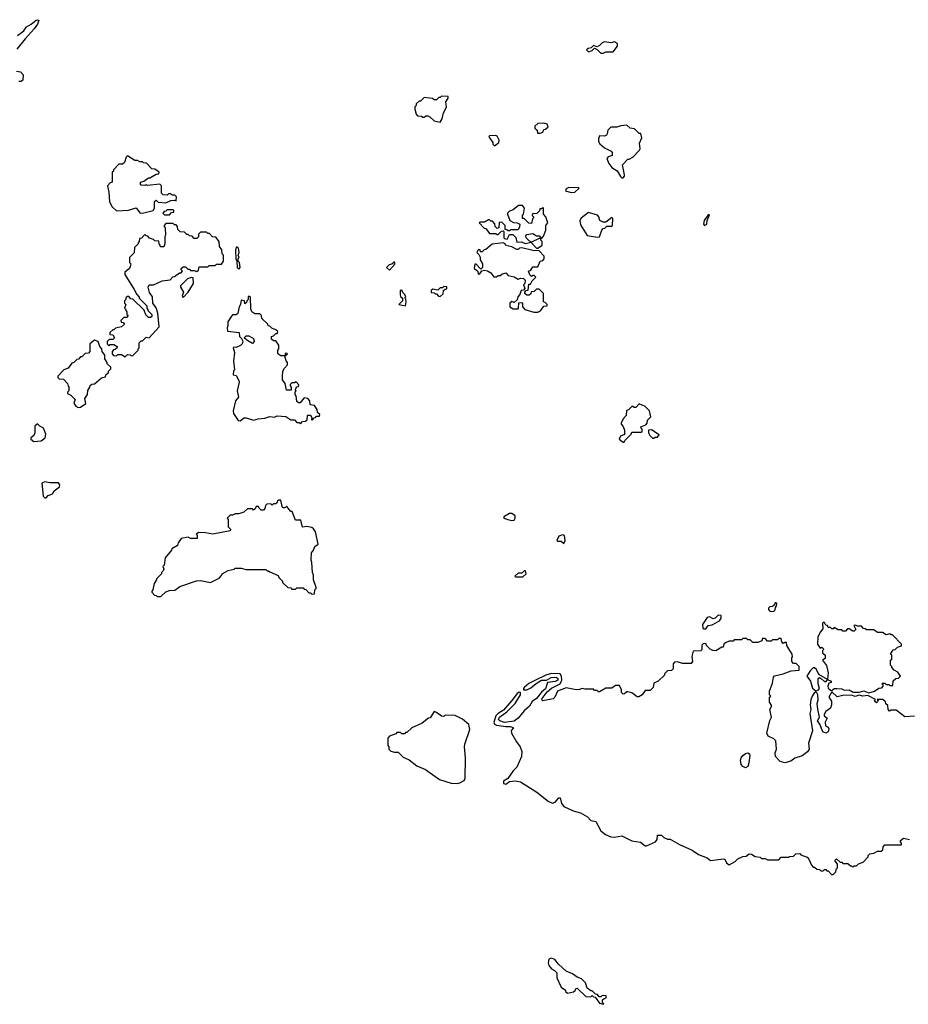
# Model space of a CAD drawing. Extents: x 2386423 to 2568864, y 578392 to 761999.
# Tile 86 of 256: x 2520412 to 2527604, y 611110 to 619080. Entities that reach past the tile are written whole.
import ezdxf

# ---------------------------------------------------------------- set-up
doc = ezdxf.new("R2010")
doc.units = 0

msp = doc.modelspace()

# ---------------------------------------------------------------- linework, layer by layer
at = {"layer": '0CON05XD'}
for points in [[(2520395, 618952.5), (2520445, 618988.8), (2520467, 619023), (2520505, 619043.3), (2520543.9, 619076.1), (2520555, 619080), (2520566.7, 619075), (2520556.2, 619043.8), (2520530, 619005), (2520455.7, 618925), (2520388.9, 618841.1)], [(2525135, 618810), (2525155, 618820), (2525215, 618820), (2525250, 618865), (2525250, 618885), (2525225, 618900), (2525195, 618892.5), (2525145, 618900), (2525125, 618892.5), (2525105, 618870), (2525085, 618860), (2525055, 618870), (2525038.3, 618851.7), (2525013, 618847), (2525000, 618835), (2525015, 618820), (2525045, 618830), (2525065, 618850), (2525085, 618840), (2525115, 618810), (2525135, 618810)], [(2520385, 618662.5), (2520418.3, 618658.3), (2520440, 618635), (2520438.3, 618591.7), (2520425, 618580), (2520405, 618580)], [(2523815, 618250), (2523831.7, 618278.3), (2523842.5, 618325), (2523867, 618373), (2523860, 618415), (2523880, 618445), (2523878.3, 618458.3), (2523825, 618460), (2523815, 618450), (2523805, 618450), (2523785, 618430), (2523765, 618430), (2523751.7, 618441.7), (2523685, 618450), (2523655, 618420), (2523645, 618420), (2523621.7, 618398.3), (2523620, 618385), (2523610, 618375), (2523610, 618355), (2523620, 618315), (2523631.7, 618301.7), (2523665, 618300), (2523675, 618290), (2523685, 618290), (2523698.3, 618301.7), (2523715, 618302.5), (2523730, 618295), (2523765, 618260), (2523815, 618250)], [(2524601.7, 618161.7), (2524625, 618162.5), (2524645, 618170), (2524655, 618190), (2524667, 618193), (2524688.3, 618211.7), (2524680, 618235), (2524655, 618242.5), (2524605, 618240), (2524581.7, 618218.3), (2524581.7, 618201.7), (2524600, 618185), (2524601.7, 618161.7)], [(2525295, 617800), (2525307, 617813), (2525307.5, 617825), (2525290, 617905), (2525335, 617950), (2525345, 617950), (2525375, 617967.5), (2525427.5, 618025), (2525432.5, 618035), (2525428.3, 618081.7), (2525447.5, 618125), (2525438.3, 618158.3), (2525425, 618160), (2525386.7, 618196.7), (2525351.7, 618201.7), (2525325, 618227.5), (2525278.3, 618221.7), (2525245, 618210), (2525195, 618210), (2525173, 618187), (2525167.5, 618155), (2525160, 618145), (2525145, 618137.5), (2525105, 618140), (2525097.5, 618115), (2525097.5, 618095), (2525107.5, 618075), (2525145, 618042.5), (2525200, 618015), (2525207.5, 618005), (2525208.3, 617981.7), (2525175, 617970), (2525163, 617957), (2525180, 617915), (2525205, 617882.5), (2525246.4, 617856.4), (2525275, 617810), (2525285, 617800), (2525295, 617800)], [(2524255, 618060), (2524290, 618085), (2524292.5, 618105), (2524286.7, 618116.7), (2524276.4, 618136.4), (2524265, 618142.5), (2524215, 618140), (2524210, 618135), (2524213, 618123), (2524240, 618085), (2524241.7, 618071.7), (2524255, 618060)], [(2521405, 617513.8), (2521492.5, 617535), (2521503.3, 617555), (2521502.5, 617607.5), (2521515, 617620), (2521533.6, 617603.6), (2521595, 617597.5), (2521635, 617617.5), (2521665, 617620), (2521677, 617613), (2521680, 617645), (2521668.3, 617658.3), (2521645, 617660), (2521635, 617670), (2521615, 617670), (2521605, 617660), (2521571.7, 617661.7), (2521560, 617675), (2521560, 617735), (2521545, 617747.5), (2521445, 617737.5), (2521435, 617742.5), (2521425, 617737.5), (2521395, 617740), (2521388.3, 617748.3), (2521390, 617765), (2521417, 617773), (2521455, 617800), (2521465, 617800), (2521515, 617830), (2521538.3, 617831.7), (2521540, 617845), (2521505, 617870), (2521481.7, 617871.7), (2521438.3, 617918.3), (2521415, 617920), (2521405, 617930), (2521385, 617930), (2521365, 617940), (2521345, 617940), (2521283, 617977), (2521273, 617967), (2521260, 617925), (2521245, 617910), (2521215, 617910), (2521170, 617865), (2521170, 617855), (2521160, 617845), (2521160, 617765), (2521145, 617760), (2521122.5, 617735), (2521133, 617683), (2521137.5, 617605), (2521160, 617565), (2521195, 617533.3), (2521291.7, 617538.3), (2521355, 617557.5), (2521385, 617517.5), (2521405, 617513.8)], [(2524875, 617680), (2524905, 617683.3), (2524940, 617715), (2524935, 617720), (2524855, 617722.5), (2524835, 617710), (2524830, 617695), (2524875, 617680)], [(2521625, 617500), (2521641.7, 617518.3), (2521658.3, 617521.7), (2521660, 617535), (2521655, 617540), (2521605, 617540), (2521595, 617530), (2521581.7, 617528.3), (2521570, 617515), (2521585, 617500), (2521625, 617500)], [(2524605, 617230), (2524640, 617255), (2524640, 617285), (2524630, 617295), (2524630, 617310), (2524638.3, 617311.7), (2524651.7, 617328.3), (2524670, 617375), (2524670, 617415), (2524687.5, 617435), (2524670, 617485), (2524650, 617505), (2524650, 617555), (2524645, 617560), (2524635, 617550), (2524621.7, 617548.3), (2524618.3, 617531.7), (2524598.3, 617511.7), (2524561.7, 617508.3), (2524560, 617495), (2524570, 617485), (2524570, 617475), (2524563, 617467), (2524555, 617430), (2524531.7, 617431.7), (2524495, 617470), (2524481.7, 617471.7), (2524480, 617495), (2524490, 617505), (2524497.5, 617555), (2524480, 617575), (2524450, 617575), (2524405, 617540), (2524375, 617530), (2524360, 617515), (2524360, 617505), (2524380, 617455), (2524408.3, 617438.3), (2524437, 617437), (2524460, 617425), (2524457, 617403), (2524445, 617380), (2524385, 617380), (2524375, 617370), (2524365, 617370), (2524355, 617380), (2524341.7, 617381.7), (2524340, 617415), (2524315, 617440), (2524291.7, 617438.3), (2524290, 617395), (2524275, 617390), (2524260, 617405), (2524258.3, 617428.3), (2524238.3, 617448.3), (2524225, 617450), (2524215, 617460), (2524205, 617460), (2524175, 617440), (2524135, 617440), (2524130, 617435), (2524171.7, 617391.7), (2524185, 617390), (2524215, 617350), (2524265, 617350), (2524275, 617340), (2524285, 617340), (2524311.7, 617368.3), (2524325, 617370), (2524330, 617365), (2524330, 617315), (2524335, 617310), (2524357, 617303), (2524375, 617340), (2524401.7, 617341.7), (2524427, 617317), (2524435, 617280), (2524471.7, 617281.7), (2524505, 617267.5), (2524550, 617280), (2524595, 617230), (2524605, 617230)], [(2525085, 617320), (2525105, 617322.5), (2525122.5, 617375), (2525135, 617390), (2525148.3, 617391.7), (2525165, 617410), (2525205, 617410), (2525210, 617415), (2525211.7, 617471.7), (2525205, 617480), (2525155, 617440), (2525135, 617440), (2525107.5, 617455), (2525100, 617485), (2525088.3, 617498.3), (2525015, 617520), (2524955, 617472.5), (2524946.1, 617453.9), (2524950.5, 617420.5), (2525003.9, 617333.9), (2525085, 617320)], [(2525955, 617413.3), (2525972.5, 617425), (2525976.7, 617453.3), (2525995, 617500), (2525985, 617500), (2525975, 617490), (2525952.5, 617455), (2525947.5, 617425), (2525955, 617413.3)], [(2521265, 616350), (2521285, 616370), (2521307, 616367), (2521315, 616360), (2521328.3, 616361.7), (2521370, 616405), (2521370, 616415), (2521380, 616425), (2521380, 616465), (2521395, 616480), (2521405, 616480), (2521435, 616510), (2521460, 616505), (2521540, 616595), (2521530, 616705), (2521516.7, 616746.7), (2521490, 616785), (2521487, 616837), (2521463, 616873), (2521452.5, 616915), (2521460, 616935), (2521495, 616932.5), (2521565, 616967.5), (2521630, 616975), (2521651.7, 616998.3), (2521665, 617000), (2521705, 617030), (2521718.3, 617031.7), (2521730, 617045), (2521720, 617055), (2521720, 617065), (2521735, 617080), (2521755, 617080), (2521771.7, 617061.7), (2521785, 617060), (2521795, 617050), (2521825, 617050), (2521845, 617042.5), (2521858.3, 617051.7), (2521865, 617080), (2521935, 617080), (2521945, 617090), (2521995, 617090), (2522005, 617100), (2522045, 617100), (2522060, 617125), (2522060, 617175), (2522050, 617185), (2522047, 617217), (2522030, 617245), (2522027.5, 617285), (2521998.3, 617318.3), (2521971.7, 617321.7), (2521948.3, 617348.3), (2521935, 617350), (2521925, 617360), (2521875, 617360), (2521860, 617345), (2521858.3, 617321.7), (2521845, 617310), (2521825, 617310), (2521808.3, 617328.3), (2521785, 617330), (2521775, 617340), (2521765, 617340), (2521745, 617360), (2521711.7, 617361.7), (2521691.7, 617381.7), (2521690, 617405), (2521678.3, 617418.3), (2521665, 617420), (2521655, 617430), (2521595, 617430), (2521580, 617415), (2521580, 617405), (2521590, 617395), (2521592.5, 617335), (2521587.5, 617325), (2521587.5, 617265), (2521578.3, 617241.7), (2521551.7, 617241.7), (2521550, 617255), (2521540, 617265), (2521538.3, 617288.3), (2521505, 617290), (2521495, 617300), (2521461.7, 617311.7), (2521448.3, 617328.3), (2521435, 617330), (2521425, 617340), (2521398.3, 617311.7), (2521381.7, 617308.3), (2521380, 617285), (2521370, 617275), (2521370, 617265), (2521340, 617235), (2521338.3, 617191.7), (2521300, 617155), (2521300, 617115), (2521310, 617105), (2521307, 617083), (2521300, 617065), (2521263, 617037), (2521263, 617017), (2521337.5, 616895), (2521360, 616855), (2521380, 616835), (2521380, 616825), (2521440, 616765), (2521440, 616745), (2521450, 616735), (2521450, 616725), (2521480, 616695), (2521481.7, 616678.3), (2521471.7, 616668.3), (2521455, 616670), (2521431.7, 616691.7), (2521418.3, 616728.3), (2521328.3, 616818.3), (2521311.7, 616821.7), (2521295, 616840), (2521285, 616840), (2521271.7, 616828.3), (2521270, 616815), (2521260, 616805), (2521260, 616785), (2521270, 616775), (2521260, 616745), (2521270, 616735), (2521270, 616725), (2521280, 616715), (2521280, 616695), (2521290, 616685), (2521275, 616670), (2521255, 616670), (2521230, 616645), (2521231.7, 616631.7), (2521248.3, 616628.3), (2521260, 616615), (2521237, 616593), (2521188.3, 616581.7), (2521175, 616570), (2521165, 616570), (2521141.7, 616548.3), (2521141.7, 616531.7), (2521165, 616530), (2521180, 616505), (2521165, 616490), (2521135, 616490), (2521120, 616475), (2521120, 616455), (2521135, 616440), (2521145, 616450), (2521175, 616450), (2521200, 616435), (2521198.3, 616421.7), (2521185, 616410), (2521171.7, 616408.3), (2521160, 616395), (2521160, 616375), (2521171.7, 616361.7), (2521195, 616360), (2521205, 616370), (2521235, 616370), (2521265, 616350)], [(2524555, 617280), (2524535, 617290), (2524510, 617315), (2524508.3, 617331.7), (2524515, 617340), (2524565, 617350), (2524595, 617330), (2524615, 617330), (2524630, 617315), (2524630, 617310), (2524615, 617310), (2524555, 617280)], [(2522185, 617060), (2522197.5, 617075), (2522190, 617115), (2522180, 617125), (2522180, 617145), (2522187.5, 617155), (2522180, 617175), (2522187.5, 617195), (2522181.7, 617231.7), (2522175, 617240), (2522165, 617240), (2522157.5, 617215), (2522160, 617145), (2522170, 617125), (2522172.5, 617075), (2522185, 617060)], [(2524605, 616713.3), (2524626.4, 616723.6), (2524655, 616760), (2524680, 616765), (2524680, 616775), (2524665, 616790), (2524650, 616795), (2524650, 616865), (2524615, 616900), (2524595, 616900), (2524575, 616880), (2524551.7, 616878.3), (2524548.3, 616861.7), (2524535, 616850), (2524515, 616850), (2524500, 616865), (2524500, 616875), (2524511.7, 616888.3), (2524528.3, 616891.7), (2524531.7, 616938.3), (2524545, 616940), (2524560, 616965), (2524590, 616995), (2524575, 617010), (2524565, 617010), (2524555, 617000), (2524540, 617015), (2524530, 617045), (2524548.3, 617051.7), (2524565, 617080), (2524605, 617080), (2524623.3, 617126.7), (2524645, 617130), (2524657, 617143), (2524657, 617167), (2524615, 617210), (2524565, 617212.5), (2524475, 617232.5), (2524458.3, 617231.7), (2524445, 617220), (2524435, 617220), (2524395, 617242.5), (2524345, 617252.5), (2524340, 617265), (2524325, 617272.5), (2524235, 617262.5), (2524185, 617220), (2524171.7, 617218.3), (2524155, 617200), (2524141.7, 617201.7), (2524138.3, 617218.3), (2524121.7, 617218.3), (2524112.5, 617195), (2524128.3, 617178.3), (2524137.5, 617157.5), (2524137.5, 617135), (2524158.8, 617105), (2524156.7, 617073.3), (2524145, 617060), (2524105, 617100), (2524095, 617100), (2524090, 617065), (2524118.3, 617048.3), (2524125, 617020), (2524136.4, 617023.6), (2524151.7, 617048.3), (2524175, 617052.5), (2524197, 617047), (2524225, 617030), (2524248.3, 616998.3), (2524271.7, 616998.3), (2524285, 617010), (2524305, 617010), (2524315, 617020), (2524345, 617030), (2524365, 617010), (2524415, 616997.5), (2524445, 616980), (2524465, 616987.5), (2524490, 616985), (2524501.7, 616971.7), (2524500, 616945), (2524490, 616935), (2524500, 616905), (2524488.3, 616891.7), (2524471.7, 616888.3), (2524460, 616855), (2524443, 616837), (2524438.3, 616811.7), (2524415, 616790), (2524395, 616800), (2524380, 616785), (2524380, 616755), (2524405, 616740), (2524445, 616740), (2524450, 616745), (2524451.7, 616788.3), (2524475, 616790), (2524480, 616785), (2524480, 616755), (2524500, 616735), (2524573.8, 616713.8), (2524605, 616713.3)], [(2523405, 617052.5), (2523448.3, 617101.7), (2523448.3, 617118.3), (2523441.7, 617118.3), (2523425, 617100), (2523403, 617097), (2523380, 617075), (2523405, 617052.5)], [(2521735, 616830), (2521775.2, 616874.8), (2521818.2, 616945), (2521815, 616990), (2521802.5, 616992.5), (2521768.6, 616981.4), (2521713.8, 616925), (2521713.8, 616915), (2521737.1, 616875), (2521727.5, 616845), (2521735, 616830)], [(2523535, 616762.5), (2523540, 616795), (2523537, 616817), (2523530, 616825), (2523537, 616837), (2523530, 616855), (2523511.7, 616871.7), (2523508.3, 616888.3), (2523495, 616890), (2523490, 616885), (2523490, 616855), (2523495, 616840), (2523510, 616825), (2523510, 616805), (2523480, 616775), (2523535, 616762.5)], [(2523815, 616840), (2523838.3, 616861.7), (2523841.7, 616888.3), (2523855, 616900), (2523868.3, 616901.7), (2523868.3, 616918.3), (2523845, 616920), (2523835, 616910), (2523815, 616910), (2523795, 616890), (2523755, 616897.5), (2523741.7, 616888.3), (2523743, 616873), (2523765, 616870), (2523775, 616860), (2523785, 616860), (2523801.7, 616841.7), (2523815, 616840)], [(2522685, 615810), (2522701.7, 615828.3), (2522725, 615830), (2522738.3, 615841.7), (2522740, 615875), (2522745, 615880), (2522765, 615880), (2522780, 615855), (2522770, 615845), (2522785, 615840), (2522791.7, 615858.3), (2522805, 615860), (2522815, 615870), (2522838.3, 615871.7), (2522840, 615885), (2522821.7, 615901.7), (2522820, 615925), (2522798.3, 615958.3), (2522761.7, 615961.7), (2522760, 615995), (2522745, 616012.5), (2522715, 616020), (2522681.7, 615978.3), (2522668.3, 615978.3), (2522655, 615990), (2522650, 616035), (2522640, 616045), (2522640, 616065), (2522650, 616075), (2522640, 616085), (2522650, 616095), (2522651.7, 616108.3), (2522668.3, 616111.7), (2522670, 616125), (2522648.3, 616148.3), (2522635, 616140), (2522615, 616140), (2522601.7, 616128.3), (2522600, 616115), (2522610, 616105), (2522608.3, 616081.7), (2522571.7, 616081.7), (2522560, 616135), (2522540, 616165), (2522537.5, 616195), (2522542.5, 616235), (2522555, 616260), (2522580, 616285), (2522580, 616305), (2522568.3, 616318.3), (2522560, 616345), (2522560, 616360), (2522580, 616375), (2522575, 616380), (2522561.7, 616378.3), (2522560, 616360), (2522525, 616360), (2522500, 616375), (2522500, 616405), (2522510, 616415), (2522510, 616445), (2522485, 616480), (2522465, 616480), (2522450, 616495), (2522450, 616515), (2522465, 616520), (2522485, 616540), (2522495, 616540), (2522500, 616555), (2522485, 616570), (2522451.7, 616581.7), (2522435, 616600), (2522421.7, 616601.7), (2522420, 616615), (2522371.7, 616661.7), (2522370, 616685), (2522355, 616700), (2522315, 616700), (2522290, 616715), (2522283, 616737), (2522280, 616835), (2522275, 616840), (2522261.7, 616838.3), (2522260, 616815), (2522250, 616805), (2522248.3, 616791.7), (2522235, 616780), (2522230, 616805), (2522205, 616810), (2522200, 616775), (2522187.5, 616755), (2522177, 616703), (2522165, 616690), (2522135, 616690), (2522125, 616680), (2522097.5, 616635), (2522097.5, 616605), (2522090, 616585), (2522095, 616560), (2522188.3, 616548.3), (2522190, 616515), (2522208.3, 616498.3), (2522217.5, 616477.5), (2522212.5, 616455), (2522198.3, 616441.7), (2522165, 616427.5), (2522145, 616430), (2522140, 616425), (2522150, 616385), (2522141.2, 616315), (2522150, 616245), (2522143, 616237), (2522140, 616205), (2522165, 616200), (2522185, 616160), (2522187.5, 616145), (2522172.5, 616075), (2522182.5, 616025), (2522157.5, 615995), (2522140, 615915), (2522143.3, 615893.3), (2522180, 615835), (2522196.7, 615833.3), (2522225, 615857.5), (2522245, 615856.7), (2522305, 615837.5), (2522341.7, 615848.3), (2522395, 615853.3), (2522435, 615867.5), (2522473, 615863), (2522495, 615872.5), (2522565, 615867.5), (2522605, 615840), (2522635, 615840), (2522655, 615820), (2522675, 615820), (2522685, 615810)], [(2520885, 615940), (2520905, 615942.5), (2520947, 615973), (2520940, 616015), (2520960, 616045), (2520962.5, 616077.5), (2520980, 616105), (2520981.7, 616118.3), (2520995, 616130), (2521018.3, 616131.7), (2521075, 616180), (2521105, 616190), (2521110, 616205), (2521130, 616225), (2521130, 616235), (2521150, 616255), (2521148.3, 616268.3), (2521120, 616295), (2521120, 616305), (2521100, 616335), (2521100, 616365), (2521080, 616395), (2521077, 616417), (2521060, 616435), (2521047.5, 616475), (2521016.4, 616486.4), (2520980, 616455), (2520980, 616395), (2520968.3, 616381.7), (2520941.7, 616378.3), (2520915, 616350), (2520905, 616350), (2520888.3, 616331.7), (2520875, 616330), (2520850, 616305), (2520835, 616300), (2520805, 616260), (2520770, 616245), (2520720, 616195), (2520720, 616185), (2520731.7, 616171.7), (2520765, 616170), (2520800, 616135), (2520803, 616113), (2520810, 616105), (2520810, 616075), (2520800, 616065), (2520800, 616055), (2520825, 616040), (2520860, 616005), (2520850, 615975), (2520865, 615952.5), (2520885, 615940)], [(2522295, 616460), (2522250, 616485), (2522231.7, 616501.7), (2522231.7, 616508.3), (2522245, 616520), (2522265, 616520), (2522305, 616500), (2522310, 616475), (2522295, 616460)], [(2525305, 615660), (2525310, 615675), (2525360, 615725), (2525365, 615740), (2525445, 615740), (2525450, 615745), (2525450, 615765), (2525440, 615775), (2525440, 615785), (2525478.3, 615801.7), (2525490, 615815), (2525491.7, 615838.3), (2525520, 615865), (2525510, 615915), (2525475, 615950), (2525425, 615970), (2525398.3, 615941.7), (2525385, 615940), (2525375, 615950), (2525365, 615950), (2525338.3, 615921.7), (2525323, 615917), (2525320, 615875), (2525295, 615850), (2525280, 615815), (2525280, 615805), (2525297, 615787), (2525307, 615757), (2525307, 615723), (2525275, 615710), (2525262.5, 615685), (2525295, 615660), (2525305, 615660)], [(2520527, 615667), (2520585, 615670), (2520617.5, 615695), (2520623.3, 615725), (2520605, 615772.5), (2520575, 615790), (2520555, 615810), (2520535, 615790), (2520533.3, 615735), (2520526.1, 615713.9), (2520502.5, 615695), (2520502.5, 615685), (2520527, 615667)], [(2525545, 615692.5), (2525555, 615700), (2525575, 615700), (2525588.3, 615718.3), (2525525, 615760), (2525501.7, 615758.3), (2525500, 615735), (2525513, 615713), (2525533, 615693), (2525545, 615692.5)], [(2520625, 615210), (2520641.7, 615228.3), (2520678.3, 615241.7), (2520690, 615265), (2520735, 615300), (2520737.5, 615315), (2520725, 615330), (2520655, 615330), (2520615, 615340), (2520591.7, 615328.3), (2520603, 615223), (2520615, 615210), (2520625, 615210)], [(2521555, 614410), (2521595, 614450), (2521625, 614460), (2521667, 614463), (2521708.3, 614491.7), (2521843, 614537), (2521875, 614540), (2521957, 614523), (2522025, 614560), (2522045, 614580), (2522050, 614595), (2522098.3, 614621.7), (2522147, 614633), (2522155, 614640), (2522205, 614640), (2522245, 614630), (2522405, 614630), (2522415, 614620), (2522425, 614620), (2522435, 614610), (2522505, 614580), (2522510, 614565), (2522540, 614535), (2522540, 614525), (2522583, 614483), (2522605, 614480), (2522615, 614470), (2522645, 614470), (2522655, 614480), (2522705, 614480), (2522715, 614470), (2522728.3, 614468.3), (2522751.7, 614441.7), (2522765, 614440), (2522775, 614430), (2522798.3, 614431.7), (2522800, 614465), (2522810, 614475), (2522810, 614485), (2522790, 614545), (2522790, 614585), (2522782.5, 614605), (2522777.5, 614685), (2522770, 614705), (2522772.5, 614765), (2522790, 614785), (2522800, 614815), (2522827.5, 614835), (2522805.8, 614935.8), (2522789.5, 614959.5), (2522775, 614970), (2522735, 614977.5), (2522701.7, 614971.7), (2522688.3, 615028.3), (2522645, 615030), (2522618.3, 615098.3), (2522605, 615100), (2522575, 615140), (2522555, 615130), (2522545, 615130), (2522535, 615140), (2522525, 615190), (2522505, 615190), (2522488.3, 615161.7), (2522465, 615160), (2522455, 615150), (2522445, 615160), (2522411.7, 615158.3), (2522402.5, 615147.5), (2522397, 615123), (2522385, 615110), (2522365, 615110), (2522350, 615125), (2522345, 615140), (2522325, 615140), (2522318.3, 615121.7), (2522305, 615110), (2522295, 615120), (2522255, 615120), (2522227, 615093), (2522185, 615080), (2522155, 615080), (2522135, 615070), (2522115, 615070), (2522090, 615045), (2522100, 615035), (2522100, 614975), (2522117, 614957), (2522115, 614942.5), (2521975, 614916.7), (2521915, 614927.5), (2521860.7, 614929.3), (2521840, 614915), (2521847, 614907), (2521848.3, 614881.7), (2521795, 614880), (2521775, 614890), (2521718.3, 614881.7), (2521693.3, 614846.7), (2521690, 614825), (2521643.3, 614796.7), (2521640, 614785), (2521590, 614725), (2521580, 614665), (2521570, 614655), (2521577.5, 614635), (2521571.7, 614618.3), (2521560, 614605), (2521560, 614595), (2521520, 614555), (2521520, 614545), (2521500, 614515), (2521490, 614465), (2521480, 614455), (2521480, 614445), (2521501.7, 614421.7), (2521515, 614420), (2521525, 614410), (2521555, 614410)], [(2524395, 615026.7), (2524415, 615030), (2524422.5, 615045), (2524422.5, 615065), (2524395, 615083.3), (2524375, 615083.3), (2524330, 615055), (2524330, 615045), (2524363.6, 615033.6), (2524395, 615026.7)], [(2524815, 614840), (2524827.5, 614865), (2524820, 614905), (2524805, 614910), (2524775, 614900), (2524760, 614865), (2524765, 614860), (2524795, 614860), (2524815, 614840)], [(2524485, 614570), (2524510, 614595), (2524505, 614620), (2524495, 614620), (2524475, 614600), (2524445, 614600), (2524420, 614575), (2524425, 614570), (2524485, 614570)], [(2526495, 614290), (2526515, 614293.3), (2526526.1, 614303.9), (2526528.3, 614321.7), (2526537.5, 614335), (2526540, 614355), (2526535, 614360), (2526525, 614360), (2526518.3, 614341.7), (2526505, 614330), (2526483, 614327), (2526473, 614317), (2526472.5, 614305), (2526480, 614295), (2526495, 614290)], [(2525948.3, 614148.3), (2525965, 614150), (2525983, 614177), (2526015, 614182.5), (2526076.4, 614213.6), (2526090, 614235), (2526088.3, 614258.3), (2526065, 614260), (2526040, 614235), (2526025, 614230), (2525995, 614247.5), (2525975, 614240), (2525937.5, 614185), (2525940, 614155), (2525948.3, 614148.3)], [(2527285, 613632.5), (2527330, 613645), (2527365, 613670), (2527388.3, 613671.7), (2527400, 613685), (2527400, 613695), (2527390, 613705), (2527395, 613710), (2527415, 613710), (2527425, 613700), (2527445, 613700), (2527455, 613690), (2527478.3, 613691.7), (2527481.7, 613728.3), (2527501.7, 613748.3), (2527525, 613750), (2527540, 613765), (2527518.3, 613798.3), (2527490, 613815), (2527470, 613835), (2527470, 613845), (2527460, 613855), (2527460, 613895), (2527470, 613905), (2527470, 613935), (2527460, 613945), (2527481.7, 613978.3), (2527498.3, 613981.7), (2527515, 614000), (2527548.3, 614011.7), (2527550, 614025), (2527475, 614100), (2527465, 614100), (2527455, 614110), (2527425, 614100), (2527395, 614120), (2527355, 614120), (2527325, 614140), (2527265, 614140), (2527255, 614150), (2527241.7, 614151.7), (2527225, 614170), (2527195, 614170), (2527175, 614180), (2527162.5, 614175), (2527180, 614145), (2527165, 614130), (2527155, 614130), (2527125, 614150), (2527111.7, 614148.3), (2527095, 614130), (2527075, 614130), (2527065, 614140), (2527035, 614140), (2527005, 614160), (2526995, 614150), (2526985, 614150), (2526975, 614160), (2526955, 614160), (2526950, 614175), (2526935, 614180), (2526925, 614200), (2526915, 614200), (2526910, 614195), (2526911.7, 614148.3), (2526892.5, 614125), (2526872.5, 614085), (2526870, 614025), (2526891.7, 613991.7), (2526905, 614000), (2526920, 613985), (2526910, 613975), (2526910, 613955), (2526930, 613935), (2526930, 613910), (2526910, 613895), (2526941.7, 613851.7), (2526954.1, 613794.1), (2526950, 613740), (2526880, 613780), (2526859.5, 613819.5), (2526845, 613834.2), (2526835, 613834.2), (2526809.6, 613810.4), (2526782.5, 613765), (2526812.5, 613725), (2526828.3, 613668.3), (2526855, 613646.7), (2526875, 613653.8), (2526886.2, 613665), (2526873.1, 613703.1), (2526875, 613748), (2526885, 613754.2), (2526901.2, 613745), (2526925, 613722.5), (2526938.3, 613721.7), (2526950, 613740), (2526980, 613725), (2526980, 613715), (2526961.7, 613708.3), (2526952.5, 613685), (2526955, 613670), (2526975, 613652.5), (2526985, 613650), (2527005, 613667.5), (2527025, 613667.5), (2527065, 613662.5), (2527085, 613653.3), (2527126.4, 613656.4), (2527157, 613637), (2527205, 613636.7), (2527245, 613648), (2527285, 613632.5)], [(2527655, 613442.5), (2527575, 613437.5), (2527505, 613490), (2527465, 613490), (2527451.7, 613481.7), (2527440, 613495), (2527438.3, 613528.3), (2527421.7, 613541.7), (2527418.3, 613558.3), (2527397, 613577), (2527351.7, 613578.3), (2527360, 613565), (2527345, 613550), (2527330, 613565), (2527338.3, 613578.3), (2527275, 613610), (2527235, 613604), (2527205, 613613.3), (2527175, 613602.5), (2527145, 613613.3), (2527075, 613608.8), (2527028.3, 613598.3), (2526985, 613640), (2526960, 613595), (2526983, 613563), (2526983.3, 613535), (2526973.9, 613506.1), (2526935, 613480), (2526923.8, 613455), (2526923.8, 613443.8), (2526947.5, 613425), (2526931.2, 613395), (2526933.3, 613365), (2526955, 613353.3), (2526959.7, 613339.7), (2526954.3, 613315), (2526935, 613304.5), (2526912.2, 613315), (2526887.3, 613377.3), (2526869.2, 613405), (2526884.4, 613435), (2526870.8, 613499.2), (2526866, 613545), (2526874.6, 613575), (2526870.6, 613615), (2526862.3, 613632.3), (2526855, 613640), (2526845, 613634.2), (2526825.4, 613605), (2526814.6, 613575), (2526810, 613535), (2526815.3, 613495), (2526806.7, 613465), (2526827.7, 613322.3), (2526796.2, 613225), (2526800.8, 613175), (2526789.2, 613155), (2526745, 613122), (2526685, 613103.3), (2526653, 613077), (2526605, 613063.8), (2526565.6, 613075.6), (2526530, 613115), (2526525.8, 613145), (2526538, 613175), (2526531.7, 613241.7), (2526515, 613260), (2526470.7, 613280.7), (2526460, 613305), (2526483, 613407), (2526497.5, 613435), (2526482.5, 613495), (2526500, 613525), (2526480, 613555), (2526480, 613595), (2526490, 613605), (2526480, 613615), (2526480, 613645), (2526505, 613710), (2526512.5, 613757.5), (2526521.7, 613768.3), (2526590, 613785), (2526655, 613810), (2526720, 613815), (2526720, 613845), (2526695, 613870), (2526675, 613870), (2526660, 613885), (2526660, 613915), (2526666.7, 613923.3), (2526662.5, 613945), (2526636.7, 613986.7), (2526620, 614015), (2526618.3, 614038.3), (2526605, 614040), (2526591.7, 614031.7), (2526580, 614045), (2526575, 614070), (2526555, 614070), (2526545, 614060), (2526505, 614060), (2526495, 614050), (2526465, 614050), (2526445, 614070), (2526425, 614070), (2526418.3, 614051.7), (2526385, 614040), (2526345, 614040), (2526325, 614060), (2526305, 614060), (2526295, 614070), (2526265, 614070), (2526255, 614060), (2526195, 614060), (2526185, 614050), (2526155, 614050), (2526123, 614037), (2526110, 614025), (2526105, 614000), (2526095, 614000), (2526045, 613972.5), (2526023, 613973), (2526000, 613985), (2525970, 614015), (2525968.3, 614028.3), (2525945, 614030), (2525933, 614017), (2525931.7, 613978.3), (2525925, 613970), (2525861.7, 613968.3), (2525852.5, 613925), (2525857.5, 613885), (2525845, 613870), (2525775, 613870), (2525735, 613882.5), (2525711.7, 613878.3), (2525700, 613865), (2525700, 613825), (2525688.3, 613811.7), (2525655, 613810), (2525630, 613785), (2525630, 613775), (2525580, 613725), (2525545, 613710), (2525540, 613675), (2525515, 613650), (2525475, 613650), (2525450, 613615), (2525421.7, 613598.3), (2525408.3, 613598.3), (2525365, 613630), (2525335, 613640), (2525325, 613640), (2525307, 613623), (2525295, 613620), (2525283, 613633), (2525282.5, 613655), (2525265, 613690), (2525235, 613690), (2525205, 613670), (2525155, 613670), (2525105, 613640), (2525095, 613640), (2525085, 613650), (2525065, 613650), (2525055, 613660), (2524985, 613660), (2524965, 613667.5), (2524942.5, 613657.5), (2524915, 613655.7), (2524835, 613671.2), (2524763.3, 613645), (2524742.5, 613595), (2524728.3, 613581.7), (2524647, 613567), (2524637.5, 613575), (2524640, 613585), (2524680, 613640), (2524715, 613670), (2524786.7, 613703.3), (2524798.5, 613735), (2524797, 613767), (2524785.4, 613785.4), (2524715, 613787.5), (2524671.2, 613775), (2524586.2, 613735), (2524533.3, 613706.7), (2524494.6, 613675.4), (2524488, 613665), (2524490, 613655), (2524515.5, 613654.5), (2524548.8, 613671.2), (2524592.4, 613707.6), (2524635, 613732.5), (2524676, 613734), (2524714.4, 613755.6), (2524755, 613759.2), (2524767.4, 613747.4), (2524767.5, 613735), (2524746.8, 613723.2), (2524684.1, 613715.9), (2524666.8, 613663.2), (2524634.5, 613635.5), (2524594, 613585), (2524560.2, 613559.8), (2524537.5, 613522.5), (2524493.6, 613486.4), (2524445, 613426), (2524415, 613402.5), (2524335, 613390), (2524296.7, 613405), (2524287.5, 613415), (2524295.6, 613434.4), (2524355, 613478), (2524420.8, 613545), (2524465.6, 613614.4), (2524464, 613634), (2524455, 613637.1), (2524437.5, 613625), (2524395, 613570), (2524328.2, 613491.8), (2524284.2, 613465), (2524265, 613445.8), (2524249.2, 613395), (2524255, 613378.8), (2524270.5, 613370.5), (2524345, 613358.8), (2524385, 613358.8), (2524408.3, 613348.3), (2524390, 613325), (2524392.5, 613305), (2524432.5, 613235), (2524463.3, 613195), (2524476.1, 613156.1), (2524473.3, 613115), (2524435, 613030), (2524405, 613000), (2524363, 612937), (2524326.7, 612915), (2524326.4, 612896.4), (2524345, 612891.2), (2524375, 612912.5), (2524425, 612920), (2524465, 612911.2), (2524596.1, 612826.1), (2524690, 612755), (2524725, 612737.5), (2524745, 612747.5), (2524775, 612780), (2524785, 612780), (2524796.7, 612735), (2524815, 612712.5), (2524890, 612675), (2524950.7, 612660.7), (2525008.3, 612628.3), (2525035, 612597.5), (2525075, 612590), (2525114.1, 612514.1), (2525153.9, 612483.9), (2525196.7, 612466.7), (2525225, 612462.5), (2525285, 612472.5), (2525365, 612432.5), (2525435, 612422.5), (2525473.9, 612393.9), (2525485, 612393.3), (2525556.7, 612425), (2525570, 612445), (2525575, 612480), (2525605, 612480), (2525625, 612460), (2525655, 612447.5), (2525677, 612447), (2525753, 612403), (2525855, 612357.5), (2525905, 612322.5), (2525976.1, 612296.1), (2526004.1, 612274.1), (2526108.3, 612288.3), (2526117.5, 612285), (2526132.5, 612255), (2526155, 612240), (2526203, 612267), (2526223, 612287), (2526265, 612307.5), (2526291.7, 612308.3), (2526315, 612327.5), (2526335, 612326.2), (2526365, 612307.5), (2526405, 612300), (2526415, 612290), (2526445, 612290), (2526465, 612280), (2526555, 612280), (2526575, 612300), (2526635, 612300), (2526643, 612307), (2526675, 612310), (2526693, 612327), (2526725, 612330), (2526735, 612320), (2526785, 612300), (2526800, 612285), (2526820, 612235), (2526835, 612220), (2526845, 612220), (2526863, 612203), (2526885, 612200), (2526895, 612190), (2526915, 612190), (2526925, 612200), (2526935, 612200), (2526945, 612190), (2526955, 612190), (2526981.7, 612161.7), (2526995, 612160)], [(2523955, 612897.5), (2523975, 612902.5), (2524009.3, 612920.7), (2524017.5, 612935), (2524021.2, 613105), (2524011.2, 613195), (2524013.3, 613215), (2524056.2, 613335), (2524047.5, 613375), (2523995, 613417.5), (2523935, 613447.5), (2523855, 613450), (2523845, 613440), (2523825, 613442.5), (2523785, 613472.5), (2523765, 613480), (2523735, 613430), (2523720, 613425), (2523670, 613385), (2523585, 613347.5), (2523545, 613310), (2523535, 613310), (2523525, 613300), (2523505, 613300), (2523495, 613310), (2523465, 613310), (2523455, 613300), (2523405, 613280), (2523390, 613265), (2523390, 613205), (2523400, 613195), (2523400, 613175), (2523415, 613160), (2523445, 613150), (2523475, 613150), (2523515, 613110), (2523565, 613090), (2523625, 613040), (2523695, 613010), (2523809.3, 612929.3), (2523905, 612900), (2523955, 612897.5)], [(2526285, 613024.3), (2526264.5, 613034.5), (2526250.2, 613050.2), (2526244.4, 613085), (2526250, 613105), (2526265.8, 613125), (2526285, 613140), (2526305, 613145.8), (2526317.3, 613137.3), (2526320, 613125), (2526313.5, 613065), (2526305, 613036.2), (2526285, 613024.3)], [(2526995, 612160), (2527018.3, 612181.7), (2527020, 612205), (2527030, 612215), (2527030, 612245), (2527010, 612275), (2527021.7, 612288.3), (2527051.7, 612261.7), (2527065, 612260), (2527075, 612250), (2527115, 612250), (2527135, 612230), (2527145, 612230), (2527155, 612220), (2527165, 612230), (2527185, 612230), (2527201.7, 612248.3), (2527238.3, 612261.7), (2527280, 612305), (2527280, 612315), (2527291.7, 612328.3), (2527325, 612332.5), (2527355, 612350), (2527385, 612350), (2527398.3, 612361.7), (2527400, 612385), (2527415, 612400), (2527548.3, 612401.7), (2527550, 612415), (2527540, 612425), (2527540, 612435), (2527564.2, 612455.8), (2527612.5, 612445)], [(2525135, 611110), (2525140, 611115), (2525130, 611125), (2525130, 611145), (2525141.7, 611158.3), (2525158.3, 611161.7), (2525158.3, 611178.3), (2525125, 611180), (2525115, 611170), (2525101.7, 611171.7), (2525088.3, 611188.3), (2525071.7, 611191.7), (2525045, 611220), (2525035, 611220), (2525005, 611240), (2524990, 611285), (2524960, 611315), (2524925, 611330), (2524886.7, 611356.7), (2524835, 611377.5), (2524772.5, 611435), (2524743.6, 611473.6), (2524715, 611483.3), (2524693.3, 611475), (2524688, 611445), (2524694.1, 611424.1), (2524715, 611397.5), (2524740, 611385), (2524760, 611365), (2524760, 611325), (2524795, 611250), (2524830, 611225), (2524830, 611215), (2524845, 611200), (2524895, 611210), (2524908.3, 611221.7), (2524911.7, 611238.3), (2524925, 611240), (2524995, 611172.5), (2525035, 611170), (2525045, 611180), (2525055, 611170), (2525068.3, 611168.3), (2525105, 611120), (2525135, 611110)]]:
    msp.add_lwpolyline(points, dxfattribs=at)

doc.saveas('drawing.dxf')
